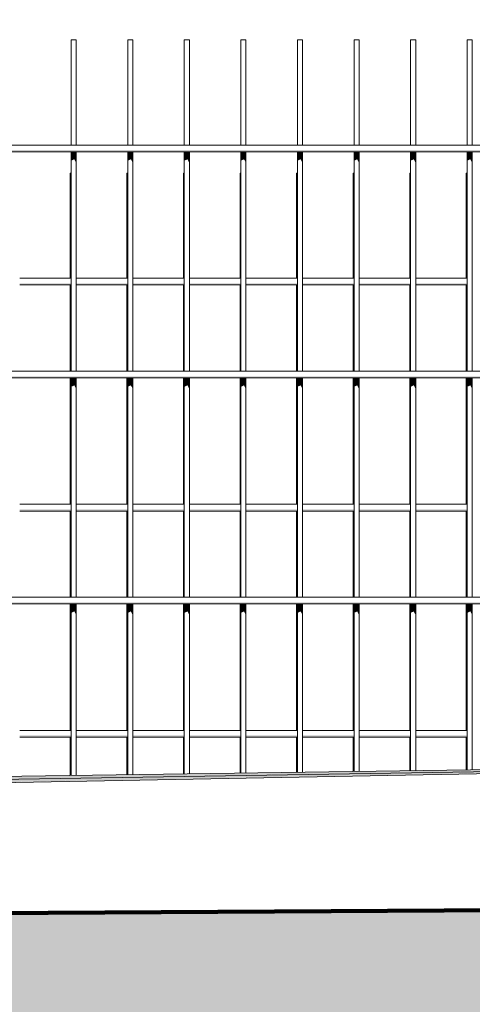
# Model space of a CAD drawing. Header units: metres. Extents: x -52 to 321, y -8 to 26.
# Tile 240 of 256: x 295.683 to 296.083, y -0.224 to 0.647. Entities that reach past the tile are written whole.
import ezdxf

# ---------------------------------------------------------------- set-up
doc = ezdxf.new("R2010")
doc.units = ezdxf.units.M
doc.header["$MEASUREMENT"] = 0
for name, color, linetype in [('40 Absturzsicherung', 7, 'Continuous'), ('60 Auffüllung gesamt', 7, 'Continuous'), ('60 Gelände 2D Übersicht', 7, 'Continuous'), ('94 Genehmigungsplanung Bemaßung', 7, 'Continuous')]:
    doc.layers.add(name, color=color, linetype=linetype)
doc.styles.add('ERSTELLTER_STIL_2', font='arial.ttf')
doc.dimstyles.new('ERSTELLTER_STIL__2', dxfattribs={"dimtxt": 0.2, "dimasz": 0.19, "dimexe": 0.18, "dimexo": 0.1, "dimgap": 0, "dimtad": 1, "dimzin": 0, "dimdsep": 46, "dimtxsty": 'ERSTELLTER_STIL_2', "dimblk": 'ARROWHEAD_10', "dimblk1": 'ARROWHEAD_10', "dimblk2": 'ARROWHEAD_10', "dimcen": 0.09, "dimclrd": 256, "dimclre": 256, "dimclrt": 256, "dimazin": 0, "dimtfac": 1, "dimtdec": 4, "dimtmove": 0, "dimatfit": 3, "dimfxl": 1, "dimtolj": 1, "dimtzin": 0, "dimarcsym": 0})
doc.dimstyles.new('ERSTELLTER_STIL__3', dxfattribs={"dimtxt": 0.25, "dimasz": 0.19, "dimexe": 0.18, "dimexo": 0.1, "dimgap": 0, "dimtad": 1, "dimzin": 0, "dimdsep": 46, "dimtxsty": 'ERSTELLTER_STIL_2', "dimblk": 'ARROWHEAD_6', "dimblk1": 'ARROWHEAD_6', "dimblk2": 'ARROWHEAD_6', "dimcen": 0.09, "dimclrd": 7, "dimclre": 7, "dimclrt": 7, "dimazin": 0, "dimtfac": 1, "dimtdec": 4, "dimtmove": 0, "dimatfit": 3, "dimfxl": 1, "dimtolj": 1, "dimtzin": 0, "dimarcsym": 0})

# ---------------------------------------------------------------- blocks, each defined once
blk = doc.blocks.new('*D52', base_point=(33626.11544, -0.00275))
at = {"layer": '60 Gelände 2D Übersicht', "linetype": 'Continuous', "lineweight": 18, "true_color": 0xf50000}
for points in [[(296.45843, -0.11571), (296.35843, -0.21571), (296.55843, -0.21571)], [(296.45843, -1.40116), (296.55843, -1.30116), (296.35843, -1.30116)]]:
    blk.add_hatch(color=1, dxfattribs=at).paths.add_polyline_path(points)
at = {"layer": '60 Gelände 2D Übersicht', "color": 1, "linetype": 'Continuous', "lineweight": 18, "true_color": 0xf50000}
for p, q in [((296.64593, -0.11571), (296.27093, -0.11571)), ((296.45843, -0.11571), (296.35843, -0.21571)), ((296.45843, -0.11571), (296.55843, -0.21571)), ((296.55843, -0.21571), (296.35843, -0.21571)), ((296.45843, -1.30116), (296.45843, -0.21571)), ((296.35843, -1.30116), (296.55843, -1.30116)), ((296.45843, -1.40116), (296.35843, -1.30116)), ((296.45843, -1.40116), (296.55843, -1.30116)), ((296.64593, -1.40116), (296.27093, -1.40116))]:
    blk.add_line(p, q, dxfattribs=at)
at = {"layer": '60 Gelände 2D Übersicht', "color": 1, "lineweight": 18, "true_color": 0xf50000, "insert": (296.46637, -1.0757), "char_height": 0.2, "attachment_point": 7, "rotation": 90, "style": 'ERSTELLTER_STIL_2'}
blk.add_mtext('\\A1;{\\pql;\\fArial|b0|i0|c0|p0;\\W1.000000;1,28\\fArial|b0|i0|c0|p0;\\W1.000000;\\A1{\\H.66x;\\S5^  ;}}', dxfattribs=at)
blk = doc.blocks.new('ARROWHEAD_10')
at = {"linetype": 'Continuous', "lineweight": 0}
blk.add_hatch(color=0, dxfattribs=at).paths.add_polyline_path([(-0.525, 0.525), (0, 0), (-0.525, -0.525)])
at = {"color": 0, "linetype": 'Continuous', "lineweight": 0}
blk.add_line((0, 0), (-1, 0), dxfattribs=at)
blk = doc.blocks.new('*D57', base_point=(33626.11544, -0.00275))
at = {"layer": '94 Genehmigungsplanung Bemaßung', "color": 7, "linetype": 'Continuous', "lineweight": 13}
for p, q in [((296.51311, 3.08525), (296.51311, 3.23525)), ((296.61311, 2.98525), (296.41311, 3.18525)), ((296.70061, 3.08525), (296.32561, 3.08525)), ((296.51311, -0.0381), (296.51311, 3.08525)), ((296.41311, 0.0619), (296.61311, -0.1381)), ((296.70061, -0.0381), (296.32561, -0.0381)), ((296.51311, -0.1881), (296.51311, -0.0381))]:
    blk.add_line(p, q, dxfattribs=at)
at = {"layer": '94 Genehmigungsplanung Bemaßung', "color": 7, "lineweight": 13, "insert": (296.52304, 1.127), "char_height": 0.25, "attachment_point": 7, "rotation": 90, "style": 'ERSTELLTER_STIL_2'}
blk.add_mtext('\\A1;{\\pql;\\fArial|b0|i0|c0|p0;\\W1.000000;3,12\\fArial|b0|i0|c0|p0;\\W1.000000;\\A1{\\H.66x;\\S5^  ;}}', dxfattribs=at)
blk = doc.blocks.new('ARROWHEAD_6')
at = {"color": 0, "linetype": 'Continuous', "lineweight": 0}
for p, q in [((-0.5, -0.5), (0.5, 0.5)), ((0, 0), (-1, 0))]:
    blk.add_line(p, q, dxfattribs=at)

msp = doc.modelspace()

# ---------------------------------------------------------------- hatches: boundary and pattern name
at = {"layer": '40 Absturzsicherung', "linetype": 'Continuous', "lineweight": 0, "true_color": 0x000000}
for points in [[(295.15089, 0.53016), (296.86153, 0.53016), (296.86153, 0.53166), (295.15089, 0.53166)], [(295.73166, 0.53016), (295.72887, 0.53016), (295.72887, 0.52229), (295.73166, 0.52357)], [(295.73166, 0.53016), (295.73166, 0.52357), (295.73339, 0.52021), (295.73339, 0.53016)], [(295.78166, 0.53016), (295.77887, 0.53016), (295.77887, 0.52229), (295.78166, 0.52357)], [(295.78166, 0.52357), (295.78339, 0.52021), (295.78339, 0.53016), (295.78166, 0.53016)], [(295.82887, 0.53016), (295.82887, 0.52229), (295.83166, 0.52357), (295.83166, 0.53016)], [(295.83166, 0.53016), (295.83166, 0.52357), (295.83339, 0.52021), (295.83339, 0.53016)], [(295.88166, 0.53016), (295.87887, 0.53016), (295.87887, 0.52229), (295.88166, 0.52357)], [(295.88166, 0.52357), (295.88339, 0.52021), (295.88339, 0.53016), (295.88166, 0.53016)], [(295.92887, 0.53016), (295.92887, 0.52229), (295.93166, 0.52357), (295.93166, 0.53016)], [(295.93166, 0.53016), (295.93166, 0.52357), (295.93339, 0.52021), (295.93339, 0.53016)], [(295.97887, 0.52229), (295.98166, 0.52357), (295.98166, 0.53016), (295.97887, 0.53016)], [(295.98166, 0.53016), (295.98166, 0.52357), (295.98339, 0.52021), (295.98339, 0.53016)], [(296.02887, 0.53016), (296.02887, 0.52229), (296.03166, 0.52357), (296.03166, 0.53016)], [(296.03166, 0.53016), (296.03166, 0.52357), (296.03339, 0.52021), (296.03339, 0.53016)], [(296.07887, 0.53016), (296.07887, 0.52229), (296.08166, 0.52357), (296.08166, 0.53016)], [(296.08166, 0.52357), (296.08339, 0.52021), (296.08339, 0.53016), (296.08166, 0.53016)], [(295.68339, 0.41234), (295.72887, 0.41234), (295.72887, 0.41384), (295.68339, 0.41384)], [(295.72887, 0.41234), (295.7281, 0.41234), (295.7281, 0.40446), (295.72887, 0.40482)], [(295.73339, 0.41384), (295.73339, 0.41234), (295.77887, 0.41234), (295.77887, 0.41384)], [(295.7781, 0.40446), (295.77887, 0.40482), (295.77887, 0.41234), (295.7781, 0.41234)], [(295.78339, 0.41234), (295.82887, 0.41234), (295.82887, 0.41384), (295.78339, 0.41384)], [(295.8281, 0.40446), (295.82887, 0.40482), (295.82887, 0.41234), (295.8281, 0.41234)], [(295.83339, 0.41234), (295.87887, 0.41234), (295.87887, 0.41384), (295.83339, 0.41384)], [(295.8781, 0.40446), (295.87887, 0.40482), (295.87887, 0.41234), (295.8781, 0.41234)], [(295.88339, 0.41234), (295.92887, 0.41234), (295.92887, 0.41384), (295.88339, 0.41384)], [(295.9281, 0.40446), (295.92887, 0.40482), (295.92887, 0.41234), (295.9281, 0.41234)], [(295.97887, 0.41384), (295.93339, 0.41384), (295.93339, 0.41234), (295.97887, 0.41234)], [(295.97887, 0.41234), (295.9781, 0.41234), (295.9781, 0.40446), (295.97887, 0.40482)], [(295.98339, 0.41384), (295.98339, 0.41234), (296.02887, 0.41234), (296.02887, 0.41384)], [(296.02887, 0.41234), (296.0281, 0.41234), (296.0281, 0.40446), (296.02887, 0.40482)], [(296.03339, 0.41234), (296.07887, 0.41234), (296.07887, 0.41384), (296.03339, 0.41384)], [(296.0781, 0.40446), (296.07887, 0.40482), (296.07887, 0.41234), (296.0781, 0.41234)], [(295.15089, 0.33016), (296.86153, 0.33016), (296.86153, 0.33166), (295.15089, 0.33166)], [(295.72887, 0.33016), (295.72887, 0.32229), (295.73166, 0.32357), (295.73166, 0.33016)], [(295.73166, 0.33016), (295.73166, 0.32357), (295.73339, 0.32021), (295.73339, 0.33016)], [(295.78166, 0.33016), (295.77887, 0.33016), (295.77887, 0.32229), (295.78166, 0.32357)], [(295.78166, 0.32357), (295.78339, 0.32021), (295.78339, 0.33016), (295.78166, 0.33016)], [(295.82887, 0.32229), (295.83166, 0.32357), (295.83166, 0.33016), (295.82887, 0.33016)], [(295.83166, 0.33016), (295.83166, 0.32357), (295.83339, 0.32021), (295.83339, 0.33016)], [(295.87887, 0.33016), (295.87887, 0.32229), (295.88166, 0.32357), (295.88166, 0.33016)], [(295.88166, 0.32357), (295.88339, 0.32021), (295.88339, 0.33016), (295.88166, 0.33016)], [(295.92887, 0.33016), (295.92887, 0.32229), (295.93166, 0.32357), (295.93166, 0.33016)], [(295.93166, 0.33016), (295.93166, 0.32357), (295.93339, 0.32021), (295.93339, 0.33016)], [(295.97887, 0.32229), (295.98166, 0.32357), (295.98166, 0.33016), (295.97887, 0.33016)], [(295.98166, 0.33016), (295.98166, 0.32357), (295.98339, 0.32021), (295.98339, 0.33016)], [(296.03166, 0.33016), (296.02887, 0.33016), (296.02887, 0.32229), (296.03166, 0.32357)], [(296.03166, 0.33016), (296.03166, 0.32357), (296.03339, 0.32021), (296.03339, 0.33016)], [(296.07887, 0.33016), (296.07887, 0.32229), (296.08166, 0.32357), (296.08166, 0.33016)], [(296.08166, 0.32357), (296.08339, 0.32021), (296.08339, 0.33016), (296.08166, 0.33016)], [(295.72887, 0.21384), (295.68339, 0.21384), (295.68339, 0.21234), (295.72887, 0.21234)], [(295.7281, 0.21234), (295.7281, 0.20446), (295.72887, 0.20482), (295.72887, 0.21234)], [(295.73339, 0.21384), (295.73339, 0.21234), (295.77887, 0.21234), (295.77887, 0.21384)], [(295.7781, 0.20446), (295.77887, 0.20482), (295.77887, 0.21234), (295.7781, 0.21234)], [(295.78339, 0.21384), (295.78339, 0.21234), (295.82887, 0.21234), (295.82887, 0.21384)], [(295.8281, 0.20446), (295.82887, 0.20482), (295.82887, 0.21234), (295.8281, 0.21234)], [(295.83339, 0.21234), (295.87887, 0.21234), (295.87887, 0.21384), (295.83339, 0.21384)], [(295.8781, 0.20446), (295.87887, 0.20482), (295.87887, 0.21234), (295.8781, 0.21234)], [(295.88339, 0.21384), (295.88339, 0.21234), (295.92887, 0.21234), (295.92887, 0.21384)], [(295.9281, 0.20446), (295.92887, 0.20482), (295.92887, 0.21234), (295.9281, 0.21234)], [(295.97887, 0.21384), (295.93339, 0.21384), (295.93339, 0.21234), (295.97887, 0.21234)], [(295.9781, 0.21234), (295.9781, 0.20446), (295.97887, 0.20482), (295.97887, 0.21234)], [(295.98339, 0.21234), (296.02887, 0.21234), (296.02887, 0.21384), (295.98339, 0.21384)], [(296.02887, 0.21234), (296.0281, 0.21234), (296.0281, 0.20446), (296.02887, 0.20482)], [(296.07887, 0.21384), (296.03339, 0.21384), (296.03339, 0.21234), (296.07887, 0.21234)], [(296.0781, 0.20446), (296.07887, 0.20482), (296.07887, 0.21234), (296.0781, 0.21234)], [(295.15089, 0.13016), (296.86153, 0.13016), (296.86153, 0.13166), (295.15089, 0.13166)], [(295.73166, 0.13016), (295.72887, 0.13016), (295.72887, 0.12229), (295.73166, 0.12357)], [(295.73166, 0.12357), (295.73339, 0.12021), (295.73339, 0.13016), (295.73166, 0.13016)], [(295.78166, 0.13016), (295.77887, 0.13016), (295.77887, 0.12229), (295.78166, 0.12357)], [(295.78166, 0.12357), (295.78339, 0.12021), (295.78339, 0.13016), (295.78166, 0.13016)], [(295.83166, 0.13016), (295.82887, 0.13016), (295.82887, 0.12229), (295.83166, 0.12357)], [(295.83339, 0.13016), (295.83166, 0.13016), (295.83166, 0.12357), (295.83339, 0.12021)], [(295.88166, 0.13016), (295.87887, 0.13016), (295.87887, 0.12229), (295.88166, 0.12357)], [(295.88166, 0.12357), (295.88339, 0.12021), (295.88339, 0.13016), (295.88166, 0.13016)], [(295.92887, 0.12229), (295.93166, 0.12357), (295.93166, 0.13016), (295.92887, 0.13016)], [(295.93166, 0.13016), (295.93166, 0.12357), (295.93339, 0.12021), (295.93339, 0.13016)], [(295.97887, 0.12229), (295.98166, 0.12357), (295.98166, 0.13016), (295.97887, 0.13016)], [(295.98166, 0.13016), (295.98166, 0.12357), (295.98339, 0.12021), (295.98339, 0.13016)], [(296.02887, 0.12229), (296.03166, 0.12357), (296.03166, 0.13016), (296.02887, 0.13016)], [(296.03166, 0.13016), (296.03166, 0.12357), (296.03339, 0.12021), (296.03339, 0.13016)], [(296.07887, 0.13016), (296.07887, 0.12229), (296.08166, 0.12357), (296.08166, 0.13016)], [(296.08166, 0.12357), (296.08339, 0.12021), (296.08339, 0.13016), (296.08166, 0.13016)], [(295.68339, 0.01234), (295.72887, 0.01234), (295.72887, 0.01384), (295.68339, 0.01384)], [(295.72887, 0.01234), (295.7281, 0.01234), (295.7281, 0.00446), (295.72887, 0.00482)], [(295.77887, 0.01384), (295.73339, 0.01384), (295.73339, 0.01234), (295.77887, 0.01234)], [(295.7781, 0.00446), (295.77887, 0.00482), (295.77887, 0.01234), (295.7781, 0.01234)], [(295.78339, 0.01234), (295.82887, 0.01234), (295.82887, 0.01384), (295.78339, 0.01384)], [(295.8281, 0.00446), (295.82887, 0.00482), (295.82887, 0.01234), (295.8281, 0.01234)], [(295.83339, 0.01384), (295.83339, 0.01234), (295.87887, 0.01234), (295.87887, 0.01384)], [(295.8781, 0.00446), (295.87887, 0.00482), (295.87887, 0.01234), (295.8781, 0.01234)], [(295.88339, 0.01384), (295.88339, 0.01234), (295.92887, 0.01234), (295.92887, 0.01384)], [(295.9281, 0.01234), (295.9281, 0.00446), (295.92887, 0.00482), (295.92887, 0.01234)], [(295.93339, 0.01234), (295.97887, 0.01234), (295.97887, 0.01384), (295.93339, 0.01384)], [(295.97887, 0.01234), (295.9781, 0.01234), (295.9781, 0.00446), (295.97887, 0.00482)], [(296.02887, 0.01384), (295.98339, 0.01384), (295.98339, 0.01234), (296.02887, 0.01234)], [(296.02887, 0.01234), (296.0281, 0.01234), (296.0281, 0.00446), (296.02887, 0.00482)], [(296.03339, 0.01234), (296.07887, 0.01234), (296.07887, 0.01384), (296.03339, 0.01384)], [(296.0781, 0.00446), (296.07887, 0.00482), (296.07887, 0.01234), (296.0781, 0.01234)]]:
    msp.add_hatch(color=18, dxfattribs=at).paths.add_polyline_path(points)
at = {"layer": '60 Auffüllung gesamt', "linetype": 'Continuous', "lineweight": 0, "true_color": 0x000000}
for points in [[(292.57606, -0.0698), (296.94014, -0.00389), (296.94272, -0.00384), (293.78433, -0.05112), (293.7734, -0.05129), (293.76499, -0.05142), (293.75709, -0.05153), (293.75004, -0.05163), (292.57606, -0.0692)], [(292.57606, -0.07047), (296.93706, -0.00395), (296.94013, -0.00389), (292.57606, -0.0698)], [(292.57606, -0.07047), (292.57606, -0.07117), (296.9335, -0.00402), (296.93708, -0.00395)], [(296.93352, -0.00402), (292.57606, -0.07117), (292.57606, -0.07229), (296.92716, -0.00414)], [(292.57606, -0.07339), (296.9199, -0.00427), (296.92719, -0.00414), (292.57606, -0.07229)], [(292.57606, -0.07339), (292.57606, -0.07447), (296.91142, -0.00444), (296.91987, -0.00428)], [(292.57606, -0.07553), (296.90172, -0.00462), (296.91149, -0.00443), (292.57606, -0.07447)], [(296.90166, -0.00462), (292.57606, -0.07553), (292.57606, -0.07656), (296.89029, -0.00484)], [(292.57606, -0.0797), (296.83476, -0.00589), (296.89001, -0.00484), (292.57606, -0.07658)], [(292.57606, -0.07656), (292.57606, -0.07658), (296.88979, -0.00485), (294.50811, -0.04444)], [(296.83481, -0.00589), (292.57606, -0.0797), (292.57606, -0.08047), (296.81308, -0.0063)], [(292.57606, -0.08116), (296.78823, -0.00677), (296.81291, -0.0063), (292.57606, -0.08047)], [(296.78828, -0.00677), (292.57606, -0.08116), (292.57606, -0.08179), (296.75981, -0.00731)], [(292.57606, -0.08236), (296.72716, -0.00793), (296.75988, -0.00731), (292.57606, -0.08179)], [(292.57606, -0.08287), (296.69011, -0.00863), (296.72608, -0.00795), (294.12234, -0.05463), (292.57606, -0.08236)], [(292.57606, -0.08287), (292.57606, -0.08331), (296.64932, -0.0094), (296.68914, -0.00865), (295.08924, -0.03752)], [(293.79077, -0.05101), (293.78342, -0.05113), (296.94274, -0.00384), (296.94464, -0.00381), (294.50811, -0.03997), (293.83209, -0.05001), (293.83209, -0.05015), (293.83133, -0.0502), (293.82907, -0.05026), (293.82539, -0.05035), (293.82039, -0.05046), (293.81423, -0.05058), (293.80709, -0.05072), (293.79919, -0.05086)], [(293.83209, -0.0495), (293.83209, -0.04966), (296.94693, -0.00376), (296.94761, -0.00375), (294.37587, -0.04152), (294.37423, -0.04155), (294.36709, -0.04168), (294.35919, -0.04181), (294.35077, -0.04196), (294.34209, -0.0421), (294.3334, -0.04223), (294.32499, -0.04236), (294.31709, -0.04247), (294.30995, -0.04257), (294.30379, -0.04265), (294.29824, -0.04272), (294.29511, -0.04275), (294.29285, -0.04276), (294.29218, -0.04275)], [(293.83209, -0.05001), (295.08924, -0.03135), (296.94521, -0.0038), (296.9468, -0.00377), (293.83209, -0.04966)], [(294.34577, -0.04196), (297.00583, -0.0029), (294.44679, -0.04047), (294.39209, -0.04127), (294.4293, -0.04073)], [(292.57606, -0.08331), (292.57606, -0.08368), (296.60589, -0.01022), (296.64838, -0.00942), (295.08924, -0.03771)], [(292.57606, -0.08368), (292.57606, -0.08399), (296.56242, -0.01105), (296.60511, -0.01024), (294.12234, -0.0555)], [(292.57606, -0.08421), (296.5228, -0.0118), (296.56187, -0.01106), (292.57606, -0.08399)], [(296.52256, -0.0118), (292.57606, -0.08421), (292.57606, -0.08429), (296.50771, -0.01208)], [(292.57606, -0.08429), (292.57606, -0.08655), (296.50752, -0.01209)]]:
    msp.add_hatch(color=18, dxfattribs=at).paths.add_polyline_path(points)
at = {"layer": '60 Auffüllung gesamt', "linetype": 'Continuous', "lineweight": 18, "true_color": 0xffa8a8}
h = msp.add_hatch(dxfattribs=at)
h.set_pattern_fill('Boden__gewachsen_0002', color=21, style=0, pattern_type=2)
h.set_pattern_definition([(45, (33626.11544, -0.00275), (-0.2121320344, 0.2121320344), []), (45, (33626.0447, 0.06797), (-0.424264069, 0.424264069), []), (45, (33625.974, 0.1387), (-0.424264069, 0.424264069), []), (135, (33625.9033, 0.20939), (0.07071067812, 0.07071067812), [0.3, -0.3])])
h.paths.add_polyline_path([(306.91794, -0.07201), (286.67428, -0.20275), (286.67428, -1.32807), (315.69778, -1.53964), (317.69862, -1.56097), (317.69862, -1.5436), (315.63466, -0.25121), (315.28212, -0.01601)])

# ---------------------------------------------------------------- linework, layer by layer
at = {"layer": '40 Absturzsicherung', "color": 7, "linetype": 'Continuous', "lineweight": 13}
for p, q in [((295.72887, 0.62916), (295.73166, 0.62916)), ((295.72887, 0.53616), (295.72887, 0.62916)), ((295.73166, 0.62916), (295.73339, 0.62916)), ((295.73339, 0.53616), (295.73339, 0.62916)), ((295.77887, 0.62916), (295.78166, 0.62916)), ((295.77887, 0.53616), (295.77887, 0.62916)), ((295.78166, 0.62916), (295.78339, 0.62916)), ((295.78339, 0.53616), (295.78339, 0.62916)), ((295.82887, 0.62916), (295.83166, 0.62916)), ((295.82887, 0.53616), (295.82887, 0.62916)), ((295.83166, 0.62916), (295.83339, 0.62916)), ((295.83339, 0.53616), (295.83339, 0.62916)), ((295.87887, 0.62916), (295.88166, 0.62916)), ((295.87887, 0.53616), (295.87887, 0.62916)), ((295.88166, 0.62916), (295.88339, 0.62916)), ((295.88339, 0.53616), (295.88339, 0.62916)), ((295.92887, 0.62916), (295.93166, 0.62916)), ((295.92887, 0.53616), (295.92887, 0.62916)), ((295.93166, 0.62916), (295.93339, 0.62916)), ((295.93339, 0.53616), (295.93339, 0.62916)), ((295.97887, 0.62916), (295.98166, 0.62916)), ((295.97887, 0.53616), (295.97887, 0.62916)), ((295.98166, 0.62916), (295.98339, 0.62916)), ((295.98339, 0.53616), (295.98339, 0.62916)), ((296.02887, 0.62916), (296.03166, 0.62916)), ((296.02887, 0.53616), (296.02887, 0.62916)), ((296.03166, 0.62916), (296.03339, 0.62916)), ((296.03339, 0.53616), (296.03339, 0.62916)), ((296.07887, 0.62916), (296.08166, 0.62916)), ((296.07887, 0.53616), (296.07887, 0.62916)), ((296.08166, 0.62916), (296.08339, 0.62916)), ((296.08339, 0.53616), (296.08339, 0.62916)), ((295.15089, 0.53616), (296.86153, 0.53616)), ((295.15089, 0.53016), (296.86153, 0.53016)), ((295.72887, 0.33616), (295.72887, 0.53016)), ((295.73339, 0.33616), (295.73339, 0.53016)), ((295.77887, 0.33616), (295.77887, 0.53016)), ((295.78339, 0.33616), (295.78339, 0.53016)), ((295.82887, 0.33616), (295.82887, 0.53016)), ((295.83339, 0.33616), (295.83339, 0.53016)), ((295.87887, 0.33616), (295.87887, 0.53016)), ((295.88339, 0.33616), (295.88339, 0.53016)), ((295.92887, 0.33616), (295.92887, 0.53016)), ((295.93339, 0.33616), (295.93339, 0.53016)), ((295.97887, 0.33616), (295.97887, 0.53016)), ((295.98339, 0.33616), (295.98339, 0.53016)), ((296.02887, 0.33616), (296.02887, 0.53016)), ((296.03339, 0.33616), (296.03339, 0.53016)), ((296.07887, 0.33616), (296.07887, 0.53016)), ((296.08339, 0.33616), (296.08339, 0.53016)), ((295.72887, 0.51134), (295.7281, 0.51134)), ((295.7281, 0.41834), (295.7281, 0.51134)), ((295.77887, 0.51134), (295.7781, 0.51134)), ((295.7781, 0.41834), (295.7781, 0.51134)), ((295.82887, 0.51134), (295.8281, 0.51134)), ((295.8281, 0.41834), (295.8281, 0.51134)), ((295.87887, 0.51134), (295.8781, 0.51134)), ((295.8781, 0.41834), (295.8781, 0.51134)), ((295.92887, 0.51134), (295.9281, 0.51134)), ((295.9281, 0.41834), (295.9281, 0.51134)), ((295.97887, 0.51134), (295.9781, 0.51134)), ((295.9781, 0.41834), (295.9781, 0.51134)), ((296.02887, 0.51134), (296.0281, 0.51134)), ((296.0281, 0.41834), (296.0281, 0.51134)), ((296.07887, 0.51134), (296.0781, 0.51134)), ((296.0781, 0.41834), (296.0781, 0.51134)), ((295.68339, 0.41834), (295.72887, 0.41834)), ((295.73339, 0.41834), (295.77887, 0.41834)), ((295.78339, 0.41834), (295.82887, 0.41834)), ((295.83339, 0.41834), (295.87887, 0.41834)), ((295.88339, 0.41834), (295.92887, 0.41834)), ((295.93339, 0.41834), (295.97887, 0.41834)), ((295.98339, 0.41834), (296.02887, 0.41834)), ((296.03339, 0.41834), (296.07887, 0.41834)), ((295.68339, 0.41234), (295.72887, 0.41234)), ((295.7281, 0.33616), (295.7281, 0.41234)), ((295.73339, 0.41234), (295.77887, 0.41234)), ((295.7781, 0.33616), (295.7781, 0.41234)), ((295.78339, 0.41234), (295.82887, 0.41234)), ((295.8281, 0.33616), (295.8281, 0.41234)), ((295.83339, 0.41234), (295.87887, 0.41234)), ((295.8781, 0.33616), (295.8781, 0.41234)), ((295.88339, 0.41234), (295.92887, 0.41234)), ((295.9281, 0.33616), (295.9281, 0.41234)), ((295.93339, 0.41234), (295.97887, 0.41234)), ((295.9781, 0.33616), (295.9781, 0.41234)), ((295.98339, 0.41234), (296.02887, 0.41234)), ((296.0281, 0.33616), (296.0281, 0.41234)), ((296.03339, 0.41234), (296.07887, 0.41234)), ((296.0781, 0.33616), (296.0781, 0.41234)), ((295.15089, 0.33616), (296.86153, 0.33616)), ((295.15089, 0.33016), (296.86153, 0.33016)), ((295.7281, 0.21834), (295.7281, 0.33016)), ((295.72887, 0.13616), (295.72887, 0.33016)), ((295.73339, 0.13616), (295.73339, 0.33016)), ((295.7781, 0.21834), (295.7781, 0.33016)), ((295.77887, 0.13616), (295.77887, 0.33016)), ((295.78339, 0.13616), (295.78339, 0.33016)), ((295.8281, 0.21834), (295.8281, 0.33016)), ((295.82887, 0.13616), (295.82887, 0.33016)), ((295.83339, 0.13616), (295.83339, 0.33016)), ((295.8781, 0.21834), (295.8781, 0.33016)), ((295.87887, 0.13616), (295.87887, 0.33016)), ((295.88339, 0.13616), (295.88339, 0.33016)), ((295.9281, 0.21834), (295.9281, 0.33016)), ((295.92887, 0.13616), (295.92887, 0.33016)), ((295.93339, 0.13616), (295.93339, 0.33016)), ((295.9781, 0.21834), (295.9781, 0.33016)), ((295.97887, 0.13616), (295.97887, 0.33016)), ((295.98339, 0.13616), (295.98339, 0.33016)), ((296.0281, 0.21834), (296.0281, 0.33016)), ((296.02887, 0.13616), (296.02887, 0.33016)), ((296.03339, 0.13616), (296.03339, 0.33016)), ((296.0781, 0.21834), (296.0781, 0.33016)), ((296.07887, 0.13616), (296.07887, 0.33016)), ((296.08339, 0.13616), (296.08339, 0.33016)), ((295.68339, 0.21834), (295.72887, 0.21834)), ((295.73339, 0.21834), (295.77887, 0.21834)), ((295.78339, 0.21834), (295.82887, 0.21834)), ((295.83339, 0.21834), (295.87887, 0.21834)), ((295.88339, 0.21834), (295.92887, 0.21834)), ((295.93339, 0.21834), (295.97887, 0.21834)), ((295.98339, 0.21834), (296.02887, 0.21834)), ((296.03339, 0.21834), (296.07887, 0.21834)), ((295.68339, 0.21234), (295.72887, 0.21234)), ((295.7281, 0.13616), (295.7281, 0.21234)), ((295.73339, 0.21234), (295.77887, 0.21234)), ((295.7781, 0.13616), (295.7781, 0.21234)), ((295.78339, 0.21234), (295.82887, 0.21234)), ((295.8281, 0.13616), (295.8281, 0.21234)), ((295.83339, 0.21234), (295.87887, 0.21234)), ((295.8781, 0.13616), (295.8781, 0.21234)), ((295.88339, 0.21234), (295.92887, 0.21234)), ((295.9281, 0.13616), (295.9281, 0.21234)), ((295.93339, 0.21234), (295.97887, 0.21234)), ((295.9781, 0.13616), (295.9781, 0.21234)), ((295.98339, 0.21234), (296.02887, 0.21234)), ((296.0281, 0.13616), (296.0281, 0.21234)), ((296.03339, 0.21234), (296.07887, 0.21234)), ((296.0781, 0.13616), (296.0781, 0.21234)), ((295.15089, 0.13616), (296.86153, 0.13616)), ((295.15089, 0.13016), (296.86153, 0.13016)), ((295.7281, 0.01834), (295.7281, 0.13016)), ((295.72887, -0.02164), (295.72887, 0.13016)), ((295.73339, -0.02158), (295.73339, 0.13016)), ((295.7781, 0.01834), (295.7781, 0.13016)), ((295.77887, -0.02091), (295.77887, 0.13016)), ((295.78339, -0.02084), (295.78339, 0.13016)), ((295.8281, 0.01834), (295.8281, 0.13016)), ((295.82887, -0.02018), (295.82887, 0.13016)), ((295.83339, -0.02011), (295.83339, 0.13016)), ((295.8781, 0.01834), (295.8781, 0.13016)), ((295.87887, -0.01944), (295.87887, 0.13016)), ((295.88339, -0.01938), (295.88339, 0.13016)), ((295.9281, 0.01834), (295.9281, 0.13016)), ((295.92887, -0.01871), (295.92887, 0.13016)), ((295.93339, -0.01864), (295.93339, 0.13016)), ((295.9781, 0.01834), (295.9781, 0.13016)), ((295.97887, -0.01797), (295.97887, 0.13016)), ((295.98339, -0.01791), (295.98339, 0.13016)), ((296.0281, 0.01834), (296.0281, 0.13016)), ((296.02887, -0.01724), (296.02887, 0.13016)), ((296.03339, -0.01717), (296.03339, 0.13016)), ((296.0781, 0.01834), (296.0781, 0.13016)), ((296.07887, -0.01651), (296.07887, 0.13016)), ((296.08339, -0.01644), (296.08339, 0.13016)), ((295.68339, 0.01834), (295.72887, 0.01834)), ((295.73339, 0.01834), (295.77887, 0.01834)), ((295.78339, 0.01834), (295.82887, 0.01834)), ((295.83339, 0.01834), (295.87887, 0.01834)), ((295.88339, 0.01834), (295.92887, 0.01834)), ((295.93339, 0.01834), (295.97887, 0.01834)), ((295.98339, 0.01834), (296.02887, 0.01834)), ((296.03339, 0.01834), (296.07887, 0.01834)), ((295.68339, 0.01234), (295.72887, 0.01234)), ((295.7281, -0.02166), (295.7281, 0.01234)), ((295.73339, 0.01234), (295.77887, 0.01234)), ((295.7781, -0.02092), (295.7781, 0.01234)), ((295.78339, 0.01234), (295.82887, 0.01234)), ((295.8281, -0.02019), (295.8281, 0.01234)), ((295.83339, 0.01234), (295.87887, 0.01234)), ((295.8781, -0.01945), (295.8781, 0.01234)), ((295.88339, 0.01234), (295.92887, 0.01234)), ((295.9281, -0.01872), (295.9281, 0.01234)), ((295.93339, 0.01234), (295.97887, 0.01234)), ((295.9781, -0.01798), (295.9781, 0.01234)), ((295.98339, 0.01234), (296.02887, 0.01234)), ((296.0281, -0.01725), (296.0281, 0.01234)), ((296.03339, 0.01234), (296.07887, 0.01234)), ((296.0781, -0.01652), (296.0781, 0.01234))]:
    msp.add_line(p, q, dxfattribs=at)
at = {"layer": '60 Auffüllung gesamt', "color": 8, "linetype": 'Continuous', "lineweight": 18}
for p, q in [((286.47925, -0.20275), (297.00069, -0.00275)), ((292.57606, -0.08655), (297.00069, -0.00275)), ((292.57606, -0.07658), (296.89004, -0.00484)), ((294.39209, -0.04127), (296.94765, -0.00375))]:
    msp.add_line(p, q, dxfattribs=at)
at = {"layer": '60 Auffüllung gesamt', "color": 7, "linetype": 'Continuous', "lineweight": 18, "flags": 128}
msp.add_lwpolyline([(315.28212, -0.01601), (306.91794, -0.07201), (286.67428, -0.20275)], dxfattribs=at)
at = {"layer": '60 Gelände 2D Übersicht', "color": 7, "linetype": 'Continuous', "lineweight": 100}
msp.add_line((297.01362, -0.13571), (286.4864, -0.19448), dxfattribs=at)

# ---------------------------------------------------------------- dimensions: what is measured, and where the dimension line sits
at = {"layer": '60 Gelände 2D Übersicht', "color": 1, "linetype": 'Continuous', "lineweight": 18, "true_color": 0xf50000}
dim = msp.add_linear_dim(base=(296.45843, -0.11571), p1=(297.00423, -1.40116), p2=(297.01377, -0.11571), angle=90, dimstyle='ERSTELLTER_STIL__2', dxfattribs=at)
dim.commit()
dim.dimension.update_dxf_attribs({"geometry": '*D52', "text_midpoint": (296.31843, -0.54753), "dimtype": 160, "text_rotation": 90})
at = {"layer": '94 Genehmigungsplanung Bemaßung', "color": 7, "linetype": 'Continuous', "lineweight": 13}
dim = msp.add_linear_dim(base=(296.51311, 3.08525), p1=(292.56559, -0.0381), p2=(297.01606, 3.08525), angle=90, dimstyle='ERSTELLTER_STIL__3', dxfattribs=at)
dim.commit()
dim.dimension.update_dxf_attribs({"geometry": '*D57', "text_midpoint": (296.33811, 1.78722), "dimtype": 160, "text_rotation": 90})

doc.saveas('drawing.dxf')
